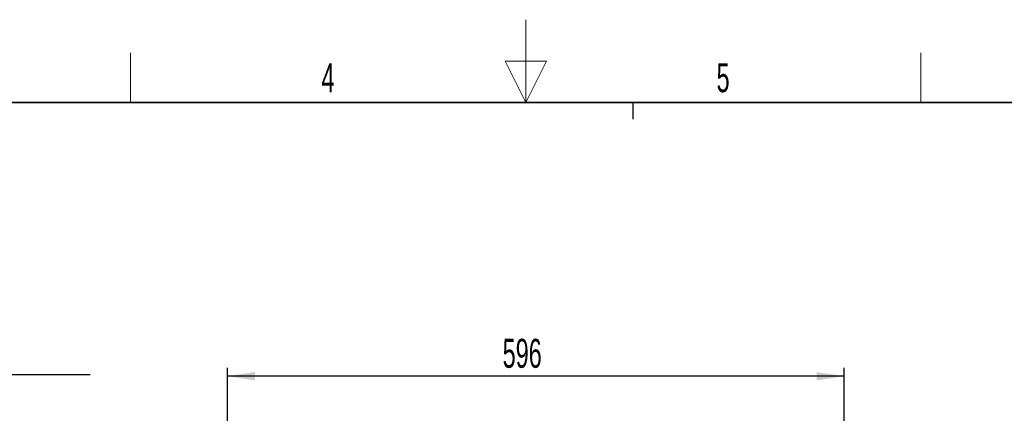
# Model space of a CAD drawing. Header units: millimetres. Extents: x 5 to 418, y 2 to 292.
# Tile 34 of 35: x 156 to 275, y 245 to 292. Entities that reach past the tile are written whole.
import ezdxf

# ---------------------------------------------------------------- set-up
doc = ezdxf.new("R2010")
doc.units = ezdxf.units.MM
doc.layers.add('SLD-0', color=7, linetype='Continuous')
doc.styles.add('SLDTEXTSTYLE0', font='TXT', dxfattribs={"width": 0.605})
doc.dimstyles.new('SLDDIMSTYLE0', dxfattribs={"dimtxt": 3.5, "dimasz": 3.302, "dimexe": 0, "dimexo": 0.0625, "dimgap": 0.875, "dimtad": 1, "dimlfac": 8, "dimrnd": 1e-09, "dimzin": 12, "dimdsep": 46, "dimtxsty": 'SLDTEXTSTYLE0', "dimsah": 1, "dimcen": 0.09, "dimadec": 0, "dimazin": 3, "dimtfac": 1, "dimtofl": 0, "dimtmove": 0, "dimatfit": 3, "dimfxl": 1, "dimfrac": 2, "dimtolj": 1, "dimtzin": 12, "dimarcsym": 0})

# ---------------------------------------------------------------- blocks, each defined once
blk = doc.blocks.new('SW_NOTE_0')
at = {"layer": 'SLD-0', "color": 0}
blk.add_line((30.24, 0), (0, 0), dxfattribs=at)
at = {"layer": 'SLD-0', "color": 0, "attachment_point": 1, "style": 'SLDTEXTSTYLE0'}
for s, insert, char_height in [('M12 Erdung', (0.46, 9.78), 3.5), ('protective earth', (1.65, 4.12), 3.175)]:
    blk.add_mtext(s, dxfattribs=dict(at, insert=insert, char_height=char_height))
blk = doc.blocks.new('_D_4')
at = {"layer": 'SLD-0', "color": 7}
for p, q in [((180.97, 186.69), (180.97, 250.43)), ((255.47, 243.53), (255.47, 250.43)), ((255.47, 249.43), (180.97, 249.43))]:
    blk.add_line(p, q, dxfattribs=at)
for points in [[(180.97, 249.43), (184.28, 248.92), (184.28, 249.93)], [(255.47, 249.43), (252.17, 249.93), (252.17, 248.92)]]:
    blk.add_solid(points, dxfattribs=at)
at = {"layer": 'SLD-0', "color": 7, "insert": (214.21, 253.94), "char_height": 3.5, "attachment_point": 1, "style": 'SLDTEXTSTYLE0'}
blk.add_mtext('596', dxfattribs=at)

msp = doc.modelspace()

# ---------------------------------------------------------------- linework, layer by layer
at = {"layer": 'SLD-0', "color": 7, "linetype": 'Continuous', "lineweight": 18}
for p, q in [((217, 292.5), (217, 282.5)), ((219.5, 287.5), (214.5, 287.5)), ((214.5, 287.5), (217, 282.5)), ((217, 282.5), (219.5, 287.5))]:
    msp.add_line(p, q, dxfattribs=at)
at = {"layer": 'SLD-0', "lineweight": 18}
for p, q in [((169.25, 282.5), (169.25, 288.5)), ((264.75, 282.5), (264.75, 288.5))]:
    msp.add_line(p, q, dxfattribs=at)
at = {"layer": 'SLD-0', "lineweight": 35}
msp.add_line((408, 282.5), (26, 282.5), dxfattribs=at)
at = {"layer": 'SLD-0'}
msp.add_line((230, 280.5), (230, 282.5), dxfattribs=at)
msp.add_line((230, 280.5), (230, 282.5), dxfattribs=at)

# ---------------------------------------------------------------- block references
msp.add_blockref('SW_NOTE_0', (134.1349, 249.5765), dxfattribs=at)

# ---------------------------------------------------------------- texts
at = {"layer": 'SLD-0', "char_height": 3.5, "attachment_point": 2, "style": 'SLDTEXTSTYLE0'}
for s, insert in [('4', (193.1027, 287.243)), ('5', (240.8527, 287.243))]:
    msp.add_mtext(s, dxfattribs=dict(at, insert=insert))

# ---------------------------------------------------------------- dimensions: what is measured, and where the dimension line sits
at = {"layer": 'SLD-0', "color": 7}
dim = msp.add_linear_dim(base=(180.9749, 249.4266), p1=(255.4749, 243.5342), p2=(180.9749, 186.6873), dimstyle='SLDDIMSTYLE0', dxfattribs=at)
dim.commit()
dim.dimension.update_dxf_attribs({"geometry": '_D_4', "text_midpoint": (218.2249, 249.4266), "dimtype": 160})

doc.saveas('drawing.dxf')
